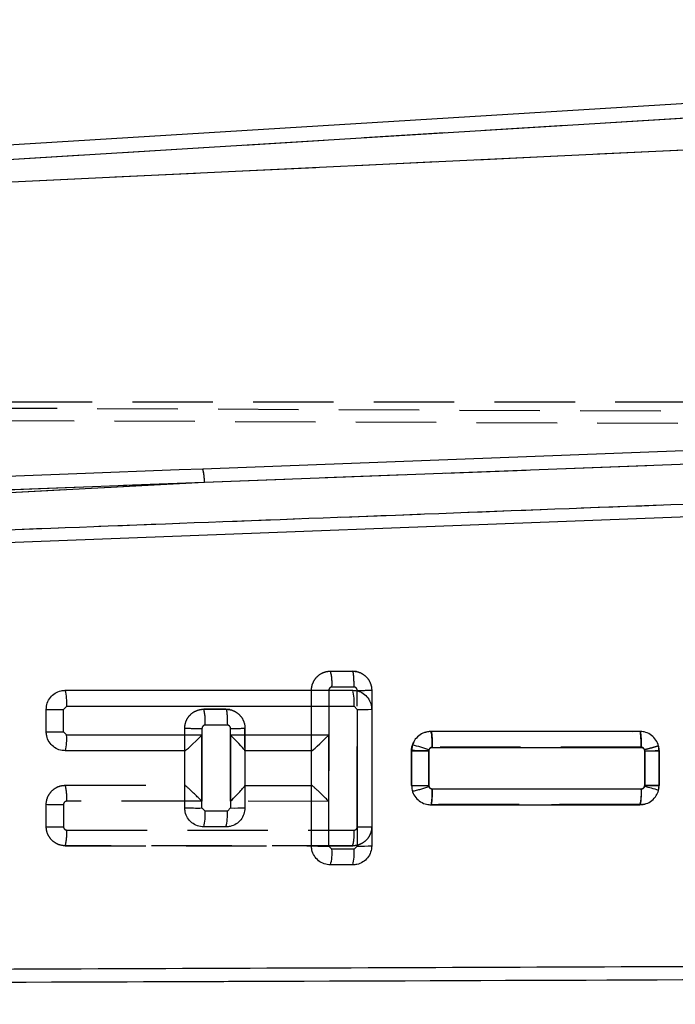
# Model space of a CAD drawing. Extents: x 54 to 317, y 26 to 285.
# Tile 20 of 23: x 257 to 268, y 249 to 264. Entities that reach past the tile are written whole.
import ezdxf

# ---------------------------------------------------------------- set-up
doc = ezdxf.new("R2010")
doc.units = 0
doc.linetypes.add('HIDDEN', pattern=[1.905, 1.27, -0.635])
doc.layers.get('0').update_dxf_attribs({"linetype": 'CONTINUOUS'})
doc.styles.add('SLDTEXTSTYLE0', font='TXT', dxfattribs={"width": 0.75})
doc.dimstyles.new('SLDDIMSTYLE1', dxfattribs={"dimtxt": 3.5, "dimasz": 3.302, "dimexe": 0, "dimexo": 0.0625, "dimgap": 0.875, "dimtad": 1, "dimdec": 0, "dimrnd": 1e-09, "dimzin": 12, "dimtxsty": 'SLDTEXTSTYLE0', "dimsah": 1, "dimcen": 0.09, "dimazin": 3, "dimtfac": 1, "dimtofl": 0, "dimtmove": 0, "dimatfit": 3, "dimtolj": 1, "dimtzin": 12})

# ---------------------------------------------------------------- blocks, each defined once
blk = doc.blocks.new('_D_1')
at = {"color": 179, "linetype": 'CONTINUOUS'}
for p, q in [((280.219, 263.849), (316.689, 263.849)), ((315.689, 263.849), (315.689, 226.866)), ((212.929, 226.866), (316.689, 226.866))]:
    blk.add_line(p, q, dxfattribs=at)
for points in [[(315.689, 263.849), (315.181, 260.547), (316.197, 260.547)], [(315.689, 226.866), (316.197, 230.168), (315.181, 230.168)]]:
    blk.add_solid(points, dxfattribs=at)
at = {"color": 179, "linetype": 'CONTINUOUS', "insert": (311.177, 239.272, 0.1), "char_height": 3.5, "attachment_point": 1, "rotation": 90, "style": 'SLDTEXTSTYLE0'}
blk.add_mtext('37', dxfattribs=at)
blk = doc.blocks.new('_D_2')
at = {"color": 179, "linetype": 'CONTINUOUS'}
for p, q in [((94.202, 241.928), (94.202, 280.99)), ((302.002, 252.425), (302.002, 280.99)), ((302.002, 279.99), (94.202, 279.99))]:
    blk.add_line(p, q, dxfattribs=at)
for points in [[(94.202, 279.99), (97.504, 279.482), (97.504, 280.498)], [(302.002, 279.99), (298.7, 280.498), (298.7, 279.482)]]:
    blk.add_solid(points, dxfattribs=at)
at = {"color": 179, "linetype": 'CONTINUOUS', "insert": (188.345, 284.502, 0.1), "char_height": 3.5, "attachment_point": 1, "style": 'SLDTEXTSTYLE0'}
blk.add_mtext('208', dxfattribs=at)

msp = doc.modelspace()

# ---------------------------------------------------------------- linework, layer by layer
at = {"color": 7, "linetype": 'CONTINUOUS'}
for p, q in [((279.2193, 263.8485), (245.1452, 261.7507)), ((279.2335, 263.6182), (245.3182, 261.5302)), ((245.5017, 261.3579), (278.9913, 262.9457)), ((260.2319, 257.1744), (277.383, 257.8235)), ((247.249, 256.4909), (260.2319, 257.1744)), ((247.5328, 256.6924), (260.2319, 257.1744)), ((276.6281, 256.9617), (248.0486, 255.8737)), ((258.0371, 253.8919), (262.5723, 253.8927)), ((257.737, 253.2384), (257.7371, 253.5919)), ((258.0091, 253.2363), (258.0092, 253.5898)), ((258.0092, 253.5898), (258.0592, 253.6398)), ((258.0592, 253.6398), (262.5944, 253.6406)), ((262.5944, 253.6406), (262.6444, 253.5906)), ((262.6444, 253.5906), (262.6444, 251.4362)), ((262.8724, 253.5927), (262.8724, 251.4383)), ((258.0591, 253.1863), (258.0091, 253.2363)), ((260.1944, 253.1867), (258.0591, 253.1863)), ((260.1944, 252.0362), (260.1944, 253.1867)), ((262.1944, 253.1871), (260.6444, 253.1868)), ((260.6444, 253.1868), (260.6444, 252.0362)), ((262.1944, 251.4362), (262.1944, 253.1871)), ((267.1032, 253.2435), (263.8056, 253.2429)), ((263.5154, 253.0304), (263.5013, 252.9391)), ((263.7733, 252.9371), (263.7758, 252.9529)), ((263.828, 252.9908), (267.1248, 252.9914)), ((259.9224, 252.9388), (258.0371, 252.9384)), ((259.9224, 252.0383), (259.9224, 252.9388)), ((260.8724, 252.9397), (260.8724, 252.9389)), ((261.9224, 252.9392), (260.8724, 252.9389)), ((260.8724, 252.9389), (260.8724, 252.0383)), ((261.9224, 251.4383), (261.9224, 252.9392)), ((263.5013, 252.9391), (263.5012, 252.3908)), ((263.7732, 252.3887), (263.7733, 252.9371)), ((267.1798, 252.937), (267.1797, 252.3887)), ((267.4076, 252.3907), (267.4077, 252.9389)), ((267.1259, 252.3353), (263.8286, 252.3346)), ((267.1797, 252.3887), (267.178, 252.375)), ((267.398, 252.3145), (267.4076, 252.3907)), ((260.2444, 251.9862), (260.1944, 252.0362)), ((260.6444, 252.0362), (260.5944, 251.9862)), ((263.8062, 252.0867), (267.1039, 252.0874)), ((260.5944, 251.9862), (260.2444, 251.9862)), ((260.5724, 251.7383), (260.2224, 251.7383)), ((262.2444, 251.3862), (262.1944, 251.4362)), ((262.6444, 251.4362), (262.5944, 251.3862)), ((262.5944, 251.3862), (262.2444, 251.3862)), ((262.5724, 251.1383), (262.2224, 251.1383))]:
    msp.add_line(p, q, dxfattribs=at)
at = {"color": 7, "linetype": 'HIDDEN'}
for p, q in [((279.2335, 263.6182), (245.3182, 261.5302)), ((245.5017, 261.3579), (278.9913, 262.9457)), ((241.3979, 258.4116), (286.5586, 258.2151)), ((243.8554, 258.4427), (279.352, 258.4427)), ((241.6672, 258.21), (286.989, 258.0266)), ((260.2319, 257.1744), (277.383, 257.8235)), ((247.249, 256.4909), (260.2319, 257.1744)), ((247.5328, 256.6924), (260.2319, 257.1744)), ((262.2224, 254.1941), (262.5725, 254.1941)), ((262.6348, 254.1873), (262.5724, 254.1941)), ((261.9224, 252.9398), (261.9224, 253.8941)), ((262.1944, 253.892), (262.1944, 252.1412)), ((262.5945, 253.942), (262.2444, 253.942)), ((262.6444, 251.7377), (262.6444, 253.8913)), ((262.8724, 253.8941), (262.8724, 251.7398)), ((260.2224, 253.5941), (260.5724, 253.5941)), ((260.5724, 253.5941), (260.2224, 253.5941)), ((260.5724, 253.5941), (260.5724, 253.5941)), ((260.6348, 253.5873), (260.5724, 253.5941)), ((259.9224, 252.939), (259.9224, 253.2941)), ((260.1944, 253.292), (260.1944, 252.1416)), ((260.5945, 253.342), (260.2444, 253.342)), ((260.6444, 252.1415), (260.6444, 253.2913)), ((260.8724, 253.2941), (260.8724, 252.9397)), ((260.8724, 252.9902), (260.8724, 253.2941)), ((263.8062, 253.2457), (263.8064, 253.2457)), ((263.8064, 253.2457), (267.1039, 253.245)), ((263.5085, 253.0052), (263.5012, 252.9416)), ((267.1262, 252.993), (263.8285, 252.9936)), ((267.1797, 252.9394), (267.178, 252.953)), ((267.4076, 252.9418), (267.398, 253.0179)), ((260.8724, 252.9389), (260.8724, 252.3923)), ((263.5013, 252.3934), (263.5012, 252.9416)), ((263.5012, 252.9416), (263.5013, 252.3934)), ((263.7732, 252.9383), (263.7733, 252.3909)), ((267.1798, 252.3923), (267.1797, 252.9394)), ((267.4076, 252.9418), (267.4077, 252.3935)), ((267.4077, 252.3935), (267.4076, 252.9418)), ((258.0371, 252.3941), (259.9232, 252.3937)), ((260.8724, 252.3935), (261.9232, 252.3933)), ((263.7733, 252.3909), (263.7756, 252.376)), ((263.8276, 252.3375), (267.125, 252.3369)), ((267.4033, 252.357), (267.3856, 252.2857)), ((267.4038, 252.3588), (267.4077, 252.3935)), ((257.7371, 251.7405), (257.737, 252.094)), ((258.0091, 252.092), (258.0092, 251.7392)), ((260.1944, 252.1416), (258.0591, 252.142)), ((262.1944, 252.1412), (260.6444, 252.1415)), ((263.8056, 252.0896), (263.8056, 252.0896)), ((267.1032, 252.089), (263.8056, 252.0896)), ((263.8056, 252.0896), (267.1032, 252.089)), ((267.1032, 252.089), (267.1817, 252.1025)), ((267.1033, 252.089), (267.1032, 252.089)), ((267.1242, 252.0909), (267.1033, 252.089)), ((258.0592, 251.6885), (262.5943, 251.6877)), ((262.5723, 251.4398), (258.0371, 251.4406)), ((258.0371, 251.4406), (262.5723, 251.4398))]:
    msp.add_line(p, q, dxfattribs=at)
at = {"color": 7, "linetype": 'CONTINUOUS', "flags": 128}
for points in [[(276.0569, 257.9835), (275.3738, 257.9576), (268.9035, 257.712), (260.2085, 257.3811)], [(260.2085, 257.3811), (259.8358, 257.3669), (258.2182, 257.3053), (251.748, 257.0582), (247.5102, 256.896)], [(259.9235, 252.9388), (259.9229, 252.9388), (259.9225, 252.9388), (259.9224, 252.9388)], [(261.9235, 252.9392), (261.9229, 252.9392), (261.9225, 252.9392), (261.9224, 252.9392)]]:
    msp.add_lwpolyline(points, dxfattribs=at)
at = {"color": 7, "linetype": 'HIDDEN', "flags": 128}
msp.add_lwpolyline([(263.7128, 253.2269), (263.7449, 253.2394), (263.8062, 253.2457), (263.8062, 253.2457), (263.8062, 253.2457)], dxfattribs=at)
at = {"color": 7, "linetype": 'CONTINUOUS'}
for centre, radius, start, end in [((259.4926, 257.1956), 0.7395, 358.36347, 14.5344), ((257.3258, 253.7025), 0.736, 355.10898, 14.90713), ((261.8614, 253.7034), 0.7356, 355.10405, 14.91208), ((257.9387, 261.9282), 8.3387, 268.61507, 270.48443), ((262.6981, 260.1581), 6.5677, 269.53154, 271.52039), ((257.9386, 261.5754), 8.3394, 268.61513, 270.48438), ((257.3418, 253.125), 0.7199, 344.97607, 4.88402), ((262.5791, 249.4044), 3.7449, 71.36309, 75.52083), ((263.6963, 261.2083), 8.2715, 268.64904, 270.53364), ((267.2348, 259.9106), 6.9738, 269.54779, 271.42082), ((263.7027, 260.7297), 8.3413, 268.61526, 270.48405), ((266.4089, 252.274), 0.7196, 344.97212, 4.88797), ((266.2439, 248.5488), 3.9386, 72.96182, 76.28146), ((267.2374, 258.9954), 6.6069, 269.49917, 271.47622), ((260.1224, 260.3598), 8.3239, 268.6229, 270.49565), ((260.6981, 258.6015), 6.5655, 269.53125, 271.52072), ((259.5266, 251.9251), 0.7204, 344.97122, 4.86495), ((259.8766, 251.9251), 0.7204, 344.97122, 4.86495), ((262.1224, 259.758), 8.322, 268.62271, 270.49582), ((262.6981, 258.0005), 6.5645, 269.53105, 271.52088), ((261.5273, 251.3251), 0.7197, 344.9613, 4.87487), ((261.8773, 251.3251), 0.7197, 344.9613, 4.87487)]:
    msp.add_arc(centre, radius, start, end, dxfattribs=at)
at = {"color": 7, "linetype": 'HIDDEN'}
for centre, radius, start, end in [((259.4926, 257.1956), 0.7395, 358.36347, 14.5344), ((261.5098, 254.0048), 0.7373, 355.11627, 14.87967), ((262.6796, 260.263), 6.3718, 269.6836, 271.7337), ((259.511, 253.4048), 0.7361, 355.10748, 14.90191), ((260.1224, 261.6155), 8.3238, 268.62278, 270.4956), ((260.6794, 259.6581), 6.3669, 269.68498, 271.73657), ((267.1011, 252.9415), 0.3066, 0.05946, 14.44262), ((267.2267, 259.4334), 6.4941, 269.58556, 271.59698), ((257.3259, 252.2049), 0.7359, 355.09263, 14.89324), ((263.7131, 260.8403), 8.4496, 268.56367, 270.40857), ((263.1016, 254.2544), 1.9957, 281.96551, 289.73756), ((257.9356, 260.4009), 8.3093, 268.63076, 270.50682), ((257.912, 259.7962), 8.0576, 268.75669, 270.69125), ((262.6981, 258.3044), 6.567, 269.53132, 271.52046), ((257.3415, 251.6275), 0.7203, 344.95841, 4.85726), ((261.8771, 251.6265), 0.7199, 344.96847, 4.87796)]:
    msp.add_arc(centre, radius, start, end, dxfattribs=at)
at = {"color": 7, "linetype": 'CONTINUOUS'}
for centre, major_axis, ratio, start_param, end_param in [((260.1724, 253.1888), (0.2497, 0.2498), 0.0483709, 3.1899355, 4.7523436), ((260.6224, 253.1889), (0.2498, -0.2498), 0.0399838, 0.0399546, 1.5224535), ((262.1724, 253.1892), (0.2497, 0.2498), 0.0483709, 3.1899355, 4.7523436)]:
    msp.add_ellipse(centre, major_axis=major_axis, ratio=ratio, start_param=start_param, end_param=end_param, dxfattribs=at)
at = {"color": 7, "linetype": 'HIDDEN'}
for centre, major_axis, ratio, start_param, end_param in [((260.1724, 252.1436), (-0.2498, 0.2498), 0.0399855, 4.6640637, 6.2432132), ((260.6224, 252.1436), (0.2497, 0.2497), 0.0483726, 4.7523611, 6.23486), ((262.1724, 252.1432), (-0.2498, 0.2498), 0.0399855, 4.6640637, 6.2432132)]:
    msp.add_ellipse(centre, major_axis=major_axis, ratio=ratio, start_param=start_param, end_param=end_param, dxfattribs=at)
at = {"color": 7, "linetype": 'CONTINUOUS'}
for points, knots in [([(276.9672, 257.1704), (272.0885, 256.986), (262.3872, 256.6192), (252.6854, 256.2507), (247.8627, 256.0676)], [0, 0, 0, 0, 0.5028959, 1, 1, 1, 1]), ([(257.7371, 253.5919), (257.7404, 253.6255), (257.747, 253.6928), (257.7984, 253.7824), (257.8741, 253.8502), (257.9585, 253.8866), (258.0145, 253.8904), (258.0371, 253.8919)], [0, 0, 0, 0, 0.2137116, 0.4274196, 0.6412618, 0.8556991, 1, 1, 1, 1]), ([(262.5723, 253.8927), (262.6062, 253.8894), (262.6739, 253.8827), (262.764, 253.8306), (262.8319, 253.754), (262.8674, 253.6697), (262.871, 253.6143), (262.8724, 253.5927)], [0, 0, 0, 0, 0.2157069, 0.4314198, 0.6470514, 0.8621247, 1, 1, 1, 1]), ([(258.0371, 252.9384), (258.0033, 252.9417), (257.9356, 252.9484), (257.8454, 253.0004), (257.7775, 253.077), (257.742, 253.1614), (257.7384, 253.2168), (257.737, 253.2384)], [0, 0, 0, 0, 0.21570001, 0.43140405, 0.64696958, 0.86191146, 1, 1, 1, 1]), ([(263.8056, 253.2429), (263.7712, 253.2394), (263.7023, 253.2326), (263.6112, 253.1795), (263.5466, 253.1089), (263.5247, 253.0537), (263.5154, 253.0304)], [0, 0, 0, 0, 0.2687927, 0.5376461, 0.8051109, 1, 1, 1, 1]), ([(263.828, 252.9908), (263.8279, 253.0078), (263.8276, 253.0549), (263.8249, 253.1265), (263.8197, 253.1915), (263.8131, 253.2346), (263.8081, 253.2401), (263.8056, 253.2429)], [0, 0, 0, 0, 0.1295423, 0.3592329, 0.5728225, 0.7864112, 1, 1, 1, 1]), ([(267.4077, 252.9389), (267.4044, 252.973), (267.3977, 253.0411), (267.3456, 253.132), (267.2686, 253.201), (267.1829, 253.238), (267.1259, 253.2419), (267.1032, 253.2435)], [0, 0, 0, 0, 0.21330988, 0.42657875, 0.64101155, 0.85700957, 1, 1, 1, 1]), ([(267.1248, 252.9914), (267.1245, 253.0243), (267.124, 253.0903), (267.119, 253.1736), (267.1118, 253.232), (267.1061, 253.2397), (267.1032, 253.2435)], [0, 0, 0, 0, 0.2500013, 0.4999996, 0.7500004, 1, 1, 1, 1]), ([(263.7758, 252.9529), (263.7782, 252.9585), (263.783, 252.9696), (263.7967, 252.9821), (263.8122, 252.9895), (263.8231, 252.9904), (263.828, 252.9908)], [0, 0, 0, 0, 0.2617631, 0.5234046, 0.7880932, 1, 1, 1, 1]), ([(267.1248, 252.9914), (267.1291, 252.991), (267.1396, 252.9902), (267.1552, 252.9833), (267.1688, 252.971), (267.178, 252.9549), (267.1792, 252.943), (267.1798, 252.937)], [0, 0, 0, 0, 0.1522992, 0.3700039, 0.582415, 0.7911364, 1, 1, 1, 1]), ([(263.5012, 252.3908), (263.5046, 252.3567), (263.5114, 252.2885), (263.5639, 252.1977), (263.641, 252.1288), (263.7268, 252.0921), (263.7837, 252.0883), (263.8062, 252.0867)], [0, 0, 0, 0, 0.2135322, 0.4270218, 0.6416118, 0.8577425, 1, 1, 1, 1]), ([(263.8286, 252.3346), (263.8243, 252.335), (263.8137, 252.3357), (263.7981, 252.3426), (263.7843, 252.355), (263.7751, 252.371), (263.7739, 252.3828), (263.7732, 252.3887)], [0, 0, 0, 0, 0.1525368, 0.3711487, 0.5849462, 0.7952717, 1, 1, 1, 1]), ([(263.8063, 252.0867), (263.8088, 252.0895), (263.8137, 252.095), (263.8204, 252.1381), (263.8255, 252.2026), (263.8281, 252.2727), (263.8285, 252.3184), (263.8286, 252.3346)], [0, 0, 0, 0, 0.2158683, 0.4317363, 0.6476043, 0.8745814, 1, 1, 1, 1]), ([(267.178, 252.375), (267.1763, 252.3702), (267.1726, 252.3597), (267.1607, 252.3466), (267.1444, 252.3371), (267.132, 252.3359), (267.1259, 252.3353)], [0, 0, 0, 0, 0.2147053, 0.4734611, 0.7371355, 1, 1, 1, 1]), ([(267.1039, 252.0874), (267.1382, 252.0908), (267.2069, 252.0975), (267.2977, 252.1503), (267.366, 252.2246), (267.3877, 252.2858), (267.398, 252.3145)], [0, 0, 0, 0, 0.2578575, 0.5157536, 0.77222, 1, 1, 1, 1]), ([(260.2224, 251.7383), (260.1885, 251.7417), (260.1208, 251.7483), (260.0306, 251.8004), (259.9628, 251.8771), (259.9273, 251.9614), (259.9237, 252.0167), (259.9224, 252.0383)], [0, 0, 0, 0, 0.2157951, 0.4315752, 0.6472484, 0.8623047, 1, 1, 1, 1]), ([(260.8724, 252.0383), (260.8691, 252.0047), (260.8625, 251.9375), (260.8111, 251.8479), (260.7355, 251.78), (260.6511, 251.7436), (260.595, 251.7398), (260.5724, 251.7383)], [0, 0, 0, 0, 0.2136141, 0.4272256, 0.6409351, 0.8552215, 1, 1, 1, 1]), ([(262.2224, 251.1383), (262.1885, 251.1417), (262.1208, 251.1484), (262.0306, 251.2005), (261.9628, 251.2771), (261.9273, 251.3614), (261.9237, 251.4167), (261.9224, 251.4383)], [0, 0, 0, 0, 0.2158063, 0.4315984, 0.6473166, 0.8624215, 1, 1, 1, 1]), ([(262.8724, 251.4383), (262.8691, 251.4047), (262.8625, 251.3375), (262.8111, 251.2479), (262.7355, 251.1801), (262.6511, 251.1436), (262.595, 251.1398), (262.5724, 251.1383)], [0, 0, 0, 0, 0.2135989, 0.4271933, 0.6408635, 0.8551045, 1, 1, 1, 1]), ([(248.0252, 249.4621), (248.0409, 249.4622), (248.5957, 249.4643), (251.3073, 249.4748), (259.6834, 249.5069), (267.5211, 249.537), (273.2018, 249.5589)], [0, 0, 0, 0, 0.0018693, 0.0661233, 0.3231391, 1, 1, 1, 1]), ([(247.8396, 249.2565), (252.0972, 249.2718), (260.5996, 249.3023), (269.1031, 249.3338), (273.3484, 249.3495)], [0, 0, 0, 0, 0.5007599, 1, 1, 1, 1])]:
    msp.add_open_spline(points, degree=3, knots=knots, dxfattribs=at)
at = {"color": 7, "linetype": 'HIDDEN'}
for points, knots in [([(276.9672, 257.1704), (272.0885, 256.986), (262.3872, 256.6192), (252.6854, 256.2507), (247.8627, 256.0676)], [0, 0, 0, 0, 0.5028959, 1, 1, 1, 1]), ([(261.9224, 253.8941), (261.9224, 253.8941), (261.9224, 253.9277), (261.9343, 253.9959), (261.9848, 254.0866), (262.0633, 254.1554), (262.1474, 254.1885), (262.2019, 254.1941), (262.2223, 254.1941), (262.2224, 254.1941)], [0, 0, 0, 0, 0.0001281, 0.2146626, 0.4332243, 0.6522439, 0.869103, 0.9998729, 1, 1, 1, 1]), ([(262.5945, 253.942), (262.5942, 253.975), (262.5936, 254.0409), (262.5885, 254.1243), (262.5812, 254.1827), (262.5754, 254.1903), (262.5725, 254.1941)], [0, 0, 0, 0, 0.2500004, 0.5000006, 0.7499992, 1, 1, 1, 1]), ([(262.5725, 254.1941), (262.593, 254.1929), (262.6479, 254.1895), (262.7323, 254.1546), (262.8103, 254.086), (262.8605, 253.9956), (262.8724, 253.9278), (262.8724, 253.8941), (262.8724, 253.8941)], [0, 0, 0, 0, 0.1311022, 0.3508436, 0.5691449, 0.7846869, 0.9998719, 1, 1, 1, 1]), ([(262.2444, 253.942), (262.241, 253.9418), (262.2321, 253.9413), (262.2181, 253.9356), (262.2051, 253.9241), (262.1963, 253.9089), (262.195, 253.8976), (262.1944, 253.892)], [0, 0, 0, 0, 0.1298061, 0.3453732, 0.5651609, 0.7883341, 1, 1, 1, 1]), ([(262.6444, 253.8913), (262.6438, 253.8971), (262.6426, 253.9086), (262.6338, 253.924), (262.6208, 253.9355), (262.6069, 253.9413), (262.5979, 253.9418), (262.5945, 253.942)], [0, 0, 0, 0, 0.21886116, 0.43771275, 0.65659189, 0.87271994, 1, 1, 1, 1]), ([(259.9224, 253.2941), (259.9224, 253.2941), (259.9224, 253.3277), (259.9343, 253.3959), (259.9848, 253.4866), (260.0633, 253.5553), (260.1474, 253.5885), (260.2019, 253.5941), (260.2223, 253.5941), (260.2224, 253.5941)], [0, 0, 0, 0, 0.0001281, 0.2146825, 0.4331028, 0.6520816, 0.8690716, 0.9998729, 1, 1, 1, 1]), ([(260.5724, 253.5941), (260.5754, 253.5903), (260.5812, 253.5827), (260.5885, 253.5243), (260.5936, 253.4409), (260.5942, 253.375), (260.5945, 253.342)], [0, 0, 0, 0, 0.2500006, 0.5000009, 0.7500005, 1, 1, 1, 1]), ([(260.5724, 253.5941), (260.593, 253.5929), (260.6478, 253.5895), (260.7322, 253.5546), (260.8103, 253.486), (260.8605, 253.3956), (260.8724, 253.3278), (260.8724, 253.2941), (260.8724, 253.2941)], [0, 0, 0, 0, 0.1310516, 0.3506711, 0.5690265, 0.7847093, 0.9998719, 1, 1, 1, 1]), ([(260.2444, 253.342), (260.2411, 253.3418), (260.2321, 253.3413), (260.2181, 253.3356), (260.2051, 253.3241), (260.1963, 253.3089), (260.195, 253.2976), (260.1944, 253.292)], [0, 0, 0, 0, 0.1302279, 0.3458207, 0.5654858, 0.7884437, 1, 1, 1, 1]), ([(260.6444, 253.2913), (260.6438, 253.2971), (260.6426, 253.3086), (260.6338, 253.324), (260.6208, 253.3355), (260.6068, 253.3413), (260.5979, 253.3418), (260.5945, 253.342)], [0, 0, 0, 0, 0.2189495, 0.4378387, 0.6567014, 0.8726583, 1, 1, 1, 1]), ([(263.8064, 253.2457), (263.8089, 253.243), (263.8138, 253.2374), (263.8204, 253.1944), (263.8244, 253.144), (263.8276, 253.078), (263.8281, 253.0305), (263.8285, 252.9936)], [0, 0, 0, 0, 0.213772, 0.4275425, 0.6413156, 0.7213773, 1, 1, 1, 1]), ([(267.1039, 253.245), (267.1068, 253.2412), (267.1127, 253.2336), (267.1201, 253.1752), (267.1252, 253.0918), (267.1259, 253.0259), (267.1262, 252.993)], [0, 0, 0, 0, 0.2499993, 0.5000004, 0.7500003, 1, 1, 1, 1]), ([(263.5012, 252.9416), (263.5012, 252.9417), (263.5012, 252.9626), (263.5056, 253.0121), (263.5269, 253.0566), (263.5391, 253.082)], [0, 0, 0, 0, 0.0004062, 0.4276755, 1, 1, 1, 1]), ([(263.8285, 252.9936), (263.8248, 252.9934), (263.8149, 252.9928), (263.7997, 252.9866), (263.7881, 252.9766), (263.7792, 252.9642), (263.7742, 252.9521), (263.7735, 252.942), (263.7732, 252.9383)], [0, 0, 0, 0, 0.12890728, 0.34325401, 0.55747391, 0.65114635, 0.87030249, 1, 1, 1, 1]), ([(267.178, 252.953), (267.1767, 252.9569), (267.1734, 252.9665), (267.1632, 252.9795), (267.1506, 252.9878), (267.1379, 252.9922), (267.1306, 252.9927), (267.1262, 252.993)], [0, 0, 0, 0, 0.1737071, 0.4309646, 0.6882445, 0.8111274, 1, 1, 1, 1]), ([(267.3979, 253.0179), (267.3955, 253.0164), (267.3906, 253.0134), (267.3494, 253.0003), (267.2885, 252.9827), (267.2336, 252.9678), (267.1962, 252.9578), (267.1851, 252.9549), (267.178, 252.953)], [0, 0, 0, 0, 0.2267225, 0.4534512, 0.6801786, 0.9068872, 0.9401999, 1, 1, 1, 1]), ([(263.7732, 252.9383), (263.7651, 252.9384), (263.7394, 252.9385), (263.6856, 252.9389), (263.616, 252.9394), (263.5526, 252.9402), (263.5095, 252.9409), (263.5039, 252.9414), (263.5012, 252.9416)], [0, 0, 0, 0, 0.058867, 0.1871333, 0.3903436, 0.5935712, 0.7967845, 1, 1, 1, 1]), ([(257.737, 252.094), (257.737, 252.094), (257.737, 252.1276), (257.7489, 252.1958), (257.7994, 252.2864), (257.8778, 252.3552), (257.962, 252.3885), (258.0166, 252.3941), (258.0371, 252.3941), (258.0371, 252.3941)], [0, 0, 0, 0, 0.00012806, 0.21465016, 0.43279045, 0.65160937, 0.86865326, 0.99987292, 1, 1, 1, 1]), ([(263.7756, 252.376), (263.7781, 252.3702), (263.7831, 252.3586), (263.7973, 252.3457), (263.8128, 252.3385), (263.8233, 252.3378), (263.8276, 252.3375)], [0, 0, 0, 0, 0.2716753, 0.5434845, 0.8130427, 1, 1, 1, 1]), ([(263.8276, 252.3375), (263.8272, 252.3049), (263.8265, 252.2398), (263.8214, 252.158), (263.8142, 252.1007), (263.8085, 252.0933), (263.8056, 252.0896)], [0, 0, 0, 0, 0.2500003, 0.5, 0.7499995, 1, 1, 1, 1]), ([(267.125, 252.3369), (267.1247, 252.3043), (267.124, 252.2392), (267.119, 252.1574), (267.1118, 252.1002), (267.1061, 252.0927), (267.1033, 252.089)], [0, 0, 0, 0, 0.24999959, 0.49999933, 0.75000013, 1, 1, 1, 1]), ([(267.125, 252.3369), (267.1281, 252.3371), (267.1369, 252.3376), (267.1513, 252.3428), (267.1658, 252.3539), (267.1761, 252.3699), (267.1795, 252.3834), (267.1797, 252.391), (267.1798, 252.3923)], [0, 0, 0, 0, 0.11021, 0.3076637, 0.5227256, 0.737678, 0.9549855, 1, 1, 1, 1]), ([(267.4077, 252.3935), (267.4044, 252.3934), (267.3977, 252.393), (267.346, 252.3925), (267.2713, 252.3922), (267.2103, 252.3923), (267.1798, 252.3923)], [0, 0, 0, 0, 0.25000388, 0.49999657, 0.75000246, 1, 1, 1, 1]), ([(258.0591, 252.142), (258.0557, 252.1418), (258.0467, 252.1412), (258.0328, 252.1355), (258.0197, 252.124), (258.011, 252.1088), (258.0097, 252.0975), (258.0091, 252.092)], [0, 0, 0, 0, 0.1304969, 0.3462013, 0.565849, 0.7885228, 1, 1, 1, 1]), ([(258.0371, 251.4406), (258.037, 251.4406), (258.0033, 251.4406), (257.9358, 251.4522), (257.8469, 251.5017), (257.7791, 251.5772), (257.7439, 251.6611), (257.7371, 251.7176), (257.7371, 251.7405), (257.7371, 251.7405)], [0, 0, 0, 0, 0.0001351, 0.2159078, 0.4282942, 0.6399282, 0.8532096, 0.9998719, 1, 1, 1, 1]), ([(258.0092, 251.7392), (258.0094, 251.7353), (258.0101, 251.7257), (258.0164, 251.7114), (258.0277, 251.6987), (258.0425, 251.6901), (258.0536, 251.689), (258.0592, 251.6885)], [0, 0, 0, 0, 0.1491088, 0.3656601, 0.5784346, 0.7885328, 1, 1, 1, 1]), ([(262.8724, 251.7398), (262.8724, 251.7397), (262.8724, 251.7062), (262.8605, 251.638), (262.81, 251.5474), (262.7316, 251.4787), (262.6475, 251.4454), (262.5929, 251.4398), (262.5723, 251.4398), (262.5723, 251.4398)], [0, 0, 0, 0, 0.0001281, 0.2146057, 0.4328941, 0.6516003, 0.8682812, 0.9998729, 1, 1, 1, 1]), ([(262.5943, 251.6877), (262.5977, 251.6879), (262.6067, 251.6884), (262.6207, 251.6942), (262.6338, 251.7056), (262.6425, 251.7208), (262.6438, 251.7321), (262.6444, 251.7377)], [0, 0, 0, 0, 0.1312189, 0.3466618, 0.5660648, 0.7885813, 1, 1, 1, 1]), ([(247.8396, 249.2565), (252.0972, 249.2718), (260.5996, 249.3023), (269.1031, 249.3338), (273.3484, 249.3495)], [0, 0, 0, 0, 0.5007599, 1, 1, 1, 1])]:
    msp.add_open_spline(points, degree=3, knots=knots, dxfattribs=at)

# ---------------------------------------------------------------- dimensions: what is measured, and where the dimension line sits
at = {"color": 179, "linetype": 'CONTINUOUS'}
dim = msp.add_linear_dim(base=(94.2015, 279.9902), p1=(302.0019, 251.4249), p2=(94.2015, 240.9281), dimstyle='SLDDIMSTYLE1', dxfattribs=at)
dim.commit()
dim.dimension.update_dxf_attribs({"geometry": '_D_2', "text_midpoint": (193.6465, 279.9902), "dimtype": 160})
dim = msp.add_linear_dim(base=(315.6885, 226.8658), p1=(279.2193, 263.8485), p2=(211.9293, 226.8658), angle=90, dimstyle='SLDDIMSTYLE1', dxfattribs=at)
dim.commit()
dim.dimension.update_dxf_attribs({"geometry": '_D_1', "text_midpoint": (315.6885, 243.2798), "dimtype": 160})

doc.saveas('drawing.dxf')
